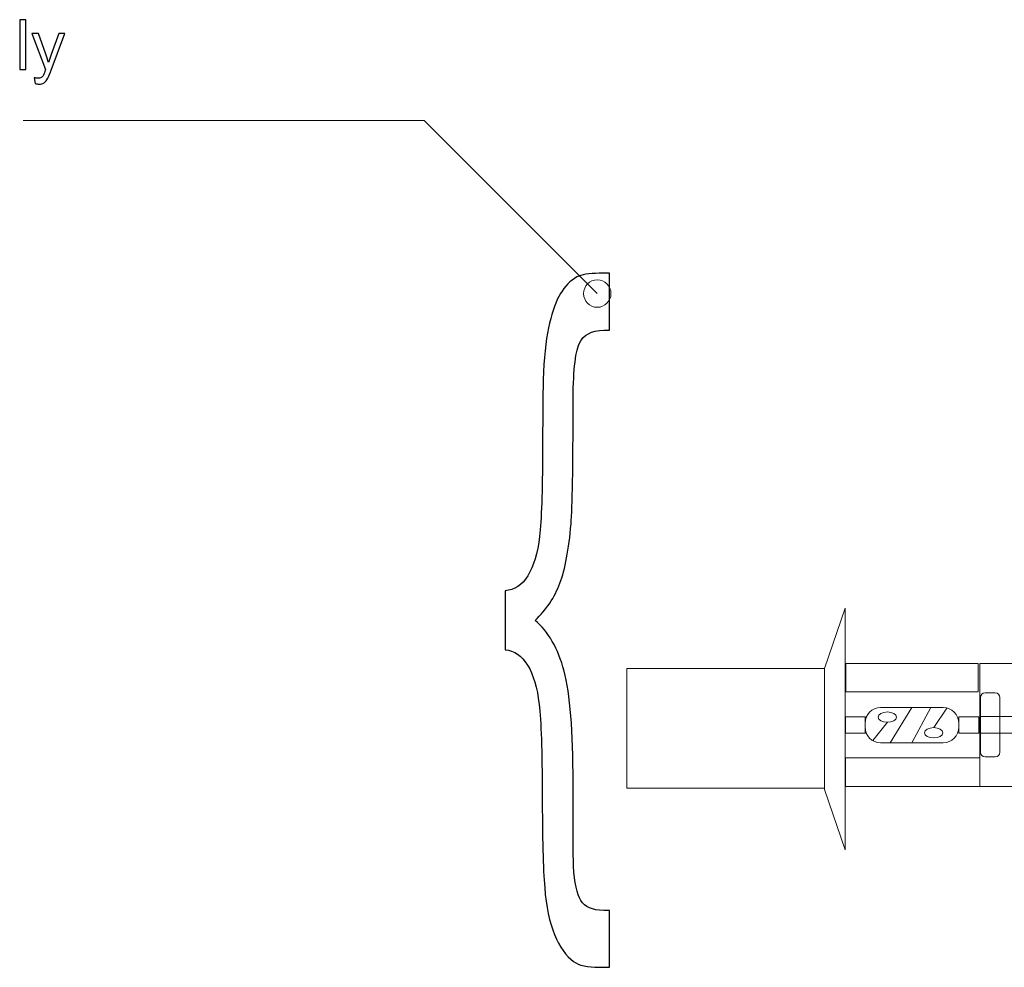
# Model space of a CAD drawing. Header units: millimetres. Extents: x -658 to -175, y -157 to 178.
# Tile 14 of 41: x -585 to -495, y 92 to 178. Entities that reach past the tile are written whole.
import ezdxf

# ---------------------------------------------------------------- set-up
doc = ezdxf.new("R2010")
doc.units = ezdxf.units.MM
doc.header["$MEASUREMENT"] = 0
doc.layers.add('Layer 1', color=7, linetype='Continuous')

msp = doc.modelspace()

# ---------------------------------------------------------------- linework, layer by layer
at = {"layer": 'Layer 1', "color": 2, "lineweight": 20}
msp.add_lwpolyline([(-529.273, 108.1098), (-511.2244, 108.1098), (-511.2244, 119.0254), (-529.273, 119.0254), (-529.273, 108.1098)], close=True, dxfattribs=at)
at = {"layer": 'Layer 1', "color": 250}
for points, knots in [([(-584.6745, 173.6959), (-584.6745, 173.6959), (-584.6745, 178.2424), (-584.6745, 178.2424), (-584.6745, 178.2424), (-584.6745, 178.2424), (-584.1157, 178.2424), (-584.1157, 178.2424), (-584.1157, 178.2424), (-584.1157, 178.2424), (-584.1157, 173.6959), (-584.1157, 173.6959), (-584.1157, 173.6959), (-584.1157, 173.6959), (-584.6745, 173.6959), (-584.6745, 173.6959)], [0, 0, 0, 0, 0.2, 0.2, 0.2, 0.2, 0.4, 0.4, 0.4, 0.4, 0.6, 0.6, 0.6, 0.6, 1, 1, 1, 1]), ([(-583.2765, 172.4291), (-583.2765, 172.4291), (-583.34, 172.9456), (-583.34, 172.9456), (-583.34, 172.9456), (-583.2172, 172.9127), (-583.1114, 172.8958), (-583.0204, 172.8958), (-583.0204, 172.8958), (-582.8955, 172.8958), (-582.796, 172.917), (-582.7219, 172.9583), (-582.7219, 172.9583), (-582.6468, 172.9995), (-582.5854, 173.0577), (-582.5378, 173.1318), (-582.5378, 173.1318), (-582.5029, 173.1879), (-582.4457, 173.3265), (-582.3674, 173.5488), (-582.3674, 173.5488), (-582.3568, 173.5795), (-582.341, 173.625), (-582.3177, 173.6853), (-582.3177, 173.6853), (-582.3177, 173.6853), (-583.5686, 176.9915), (-583.5686, 176.9915), (-583.5686, 176.9915), (-583.5686, 176.9915), (-582.9717, 176.9915), (-582.9717, 176.9915), (-582.9717, 176.9915), (-582.9717, 176.9915), (-582.2838, 175.0886), (-582.2838, 175.0886), (-582.2838, 175.0886), (-582.1938, 174.8484), (-582.1145, 174.5944), (-582.0436, 174.3277), (-582.0436, 174.3277), (-581.979, 174.5785), (-581.9028, 174.8262), (-581.8139, 175.0696), (-581.8139, 175.0696), (-581.8139, 175.0696), (-581.1112, 176.9915), (-581.1112, 176.9915), (-581.1112, 176.9915), (-581.1112, 176.9915), (-580.5535, 176.9915), (-580.5535, 176.9915), (-580.5535, 176.9915), (-580.5535, 176.9915), (-581.7991, 173.6388), (-581.7991, 173.6388), (-581.7991, 173.6388), (-581.9335, 173.2779), (-582.0383, 173.0302), (-582.1134, 172.8937), (-582.1134, 172.8937), (-582.2129, 172.7106), (-582.3272, 172.5762), (-582.4553, 172.4905), (-582.4553, 172.4905), (-582.5844, 172.4048), (-582.7378, 172.3624), (-582.9156, 172.3624), (-582.9156, 172.3624), (-583.0236, 172.3624), (-583.1442, 172.3846), (-583.2765, 172.4291)], [0, 0, 0, 0, 0.0526316, 0.0526316, 0.0526316, 0.0526316, 0.1052632, 0.1052632, 0.1052632, 0.1052632, 0.1578947, 0.1578947, 0.1578947, 0.1578947, 0.2105263, 0.2105263, 0.2105263, 0.2105263, 0.2631579, 0.2631579, 0.2631579, 0.2631579, 0.3157895, 0.3157895, 0.3157895, 0.3157895, 0.3684211, 0.3684211, 0.3684211, 0.3684211, 0.4210526, 0.4210526, 0.4210526, 0.4210526, 0.4736842, 0.4736842, 0.4736842, 0.4736842, 0.5263158, 0.5263158, 0.5263158, 0.5263158, 0.5789474, 0.5789474, 0.5789474, 0.5789474, 0.6315789, 0.6315789, 0.6315789, 0.6315789, 0.6842105, 0.6842105, 0.6842105, 0.6842105, 0.7368421, 0.7368421, 0.7368421, 0.7368421, 0.7894737, 0.7894737, 0.7894737, 0.7894737, 0.8421053, 0.8421053, 0.8421053, 0.8421053, 0.8947368, 0.8947368, 0.8947368, 0.8947368, 1, 1, 1, 1]), ([(-540.3892, 126.1341), (-539.5396, 126.1791), (-538.8476, 126.6292), (-538.313, 127.5069), (-538.313, 127.5069), (-537.7785, 128.3734), (-537.4184, 129.5662), (-537.244, 131.074), (-537.244, 131.074), (-537.0696, 132.5932), (-536.974, 135.1813), (-536.9627, 138.8497), (-536.9627, 138.8497), (-536.9571, 142.5182), (-536.9289, 144.9375), (-536.8783, 146.1078), (-536.8783, 146.1078), (-536.777, 147.9533), (-536.597, 149.4274), (-536.3269, 150.5527), (-536.3269, 150.5527), (-536.0625, 151.6667), (-535.7305, 152.5669), (-535.3367, 153.2421), (-535.3367, 153.2421), (-534.9428, 153.906), (-534.4364, 154.4236), (-533.8232, 154.7725), (-533.8232, 154.7725), (-533.4068, 154.9863), (-532.7316, 155.0988), (-531.7864, 155.0988), (-531.7864, 155.0988), (-531.7864, 155.0988), (-530.8693, 155.0988), (-530.8693, 155.0988), (-530.8693, 155.0988), (-530.8693, 155.0988), (-530.8693, 149.9), (-530.8693, 149.9), (-530.8693, 149.9), (-530.8693, 149.9), (-531.3757, 149.9), (-531.3757, 149.9), (-531.3757, 149.9), (-532.5066, 149.9), (-533.2549, 149.4836), (-533.6262, 148.6622), (-533.6262, 148.6622), (-533.992, 147.8407), (-534.1776, 146.0065), (-534.1776, 143.1483), (-534.1776, 143.1483), (-534.1776, 137.3981), (-534.2395, 133.7635), (-534.3633, 132.2443), (-534.3633, 132.2443), (-534.5602, 129.8925), (-534.9034, 128.0808), (-535.3817, 126.8092), (-535.3817, 126.8092), (-535.8656, 125.5377), (-536.6195, 124.4011), (-537.6548, 123.4221), (-537.6548, 123.4221), (-536.4338, 122.4094), (-535.5505, 120.8677), (-534.9991, 118.7972), (-534.9991, 118.7972), (-534.4533, 116.7267), (-534.1776, 113.3283), (-534.1776, 108.6134), (-534.1776, 108.6134), (-534.1776, 104.3373), (-534.1664, 101.7942), (-534.1439, 100.984), (-534.1439, 100.984), (-534.0539, 99.4874), (-533.8344, 98.4521), (-533.48, 97.8557), (-533.48, 97.8557), (-533.1199, 97.2593), (-532.4222, 96.9668), (-531.3813, 96.9668), (-531.3813, 96.9668), (-531.3813, 96.9668), (-530.8693, 96.9668), (-530.8693, 96.9668), (-530.8693, 96.9668), (-530.8693, 96.9668), (-530.8693, 91.768), (-530.8693, 91.768), (-530.8693, 91.768), (-530.8693, 91.768), (-531.792, 91.768), (-531.792, 91.768), (-531.792, 91.768), (-532.8667, 91.768), (-533.6488, 91.948), (-534.1326, 92.2968), (-534.1326, 92.2968), (-534.8303, 92.8032), (-535.4154, 93.6134), (-535.8768, 94.7499), (-535.8768, 94.7499), (-536.3382, 95.8752), (-536.6364, 97.3043), (-536.7714, 99.0373), (-536.7714, 99.0373), (-536.9121, 100.7702), (-536.9852, 103.6172), (-536.9965, 107.5669), (-536.9965, 107.5669), (-537.0077, 111.5166), (-537.1034, 114.2511), (-537.2778, 115.759), (-537.2778, 115.759), (-537.4522, 117.2781), (-537.801, 118.4709), (-538.3299, 119.3486), (-538.3299, 119.3486), (-538.8644, 120.2263), (-539.5452, 120.6877), (-540.3892, 120.7327), (-540.3892, 120.7327), (-540.3892, 120.7327), (-540.3892, 126.1341), (-540.3892, 126.1341)], [0, 0, 0, 0, 0.030303, 0.030303, 0.030303, 0.030303, 0.0606061, 0.0606061, 0.0606061, 0.0606061, 0.0909091, 0.0909091, 0.0909091, 0.0909091, 0.1212121, 0.1212121, 0.1212121, 0.1212121, 0.1515152, 0.1515152, 0.1515152, 0.1515152, 0.1818182, 0.1818182, 0.1818182, 0.1818182, 0.2121212, 0.2121212, 0.2121212, 0.2121212, 0.2424242, 0.2424242, 0.2424242, 0.2424242, 0.2727273, 0.2727273, 0.2727273, 0.2727273, 0.3030303, 0.3030303, 0.3030303, 0.3030303, 0.3333333, 0.3333333, 0.3333333, 0.3333333, 0.3636364, 0.3636364, 0.3636364, 0.3636364, 0.3939394, 0.3939394, 0.3939394, 0.3939394, 0.4242424, 0.4242424, 0.4242424, 0.4242424, 0.4545455, 0.4545455, 0.4545455, 0.4545455, 0.4848485, 0.4848485, 0.4848485, 0.4848485, 0.5151515, 0.5151515, 0.5151515, 0.5151515, 0.5454545, 0.5454545, 0.5454545, 0.5454545, 0.5757576, 0.5757576, 0.5757576, 0.5757576, 0.6060606, 0.6060606, 0.6060606, 0.6060606, 0.6363636, 0.6363636, 0.6363636, 0.6363636, 0.6666667, 0.6666667, 0.6666667, 0.6666667, 0.6969697, 0.6969697, 0.6969697, 0.6969697, 0.7272727, 0.7272727, 0.7272727, 0.7272727, 0.7575758, 0.7575758, 0.7575758, 0.7575758, 0.7878788, 0.7878788, 0.7878788, 0.7878788, 0.8181818, 0.8181818, 0.8181818, 0.8181818, 0.8484848, 0.8484848, 0.8484848, 0.8484848, 0.8787879, 0.8787879, 0.8787879, 0.8787879, 0.9090909, 0.9090909, 0.9090909, 0.9090909, 0.9393939, 0.9393939, 0.9393939, 0.9393939, 1, 1, 1, 1])]:
    msp.add_open_spline(points, degree=3, knots=knots, dxfattribs=at)
at = {"layer": 'Layer 1', "color": 250, "lineweight": 20}
for points in [[(-547.7585, 169.0332), (-547.7585, 169.0332), (-584.3587, 169.0326), (-584.3587, 169.0326)], [(-547.7585, 169.0332), (-547.7585, 169.0332), (-531.9711, 153.2458), (-531.9711, 153.2458)], [(-505.2451, 112.2637), (-505.2451, 112.2637), (-503.2607, 115.4641), (-503.2607, 115.4641)], [(-503.2607, 112.2637), (-503.2607, 112.2637), (-501.5409, 115.4641), (-501.5409, 115.4641)], [(-501.2764, 113.6388), (-501.2764, 113.6388), (-500.0835, 115.4277), (-500.0835, 115.4277)], [(-506.8258, 112.4536), (-506.8258, 112.4536), (-505.5003, 114.1285), (-505.5003, 114.1285)]]:
    msp.add_open_spline(points, degree=3, dxfattribs=at)
for points, knots in [([(-531.9711, 154.4958), (-532.6615, 154.4958), (-533.2211, 153.9362), (-533.2211, 153.2458), (-533.2211, 153.2458), (-533.2211, 152.5554), (-532.6615, 151.9958), (-531.9711, 151.9958), (-531.9711, 151.9958), (-531.2808, 151.9958), (-530.7211, 152.5554), (-530.7211, 153.2458), (-530.7211, 153.2458), (-530.7211, 153.9362), (-531.2808, 154.4958), (-531.9711, 154.4958)], [0, 0, 0, 0, 0.2, 0.2, 0.2, 0.2, 0.4, 0.4, 0.4, 0.4, 0.6, 0.6, 0.6, 0.6, 1, 1, 1, 1]), ([(-509.2932, 119.4993), (-509.2932, 119.4993), (-497.2326, 119.4993), (-497.2326, 119.4993), (-497.2326, 119.4993), (-497.2326, 119.4993), (-497.2326, 116.9007), (-497.2326, 116.9007), (-497.2326, 116.9007), (-497.2326, 116.9007), (-509.2932, 116.9007), (-509.2932, 116.9007), (-509.2932, 116.9007), (-509.2932, 116.9007), (-509.2932, 119.4993), (-509.2932, 119.4993)], [0, 0, 0, 0, 0.2, 0.2, 0.2, 0.2, 0.4, 0.4, 0.4, 0.4, 0.6, 0.6, 0.6, 0.6, 1, 1, 1, 1]), ([(-497.074, 119.4983), (-497.074, 119.4983), (-422.7755, 119.4983), (-422.7755, 119.4983), (-422.7755, 119.4983), (-422.7755, 119.4983), (-422.7755, 108.2753), (-422.7755, 108.2753), (-422.7755, 108.2753), (-422.7755, 108.2753), (-497.074, 108.2753), (-497.074, 108.2753), (-497.074, 108.2753), (-497.074, 108.2753), (-497.074, 119.4983), (-497.074, 119.4983)], [0, 0, 0, 0, 0.2, 0.2, 0.2, 0.2, 0.4, 0.4, 0.4, 0.4, 0.6, 0.6, 0.6, 0.6, 1, 1, 1, 1]), ([(-496.5842, 116.8126), (-496.5842, 116.8126), (-495.6676, 116.8126), (-495.6676, 116.8126), (-495.6676, 116.8126), (-495.4285, 116.8126), (-495.2329, 116.617), (-495.2329, 116.3779), (-495.2329, 116.3779), (-495.2329, 116.3779), (-495.2329, 111.3991), (-495.2329, 111.3991), (-495.2329, 111.3991), (-495.2329, 111.16), (-495.4285, 110.9644), (-495.6676, 110.9644), (-495.6676, 110.9644), (-495.6676, 110.9644), (-496.5842, 110.9644), (-496.5842, 110.9644), (-496.5842, 110.9644), (-496.8233, 110.9644), (-497.0189, 111.16), (-497.0189, 111.3991), (-497.0189, 111.3991), (-497.0189, 111.3991), (-497.0189, 116.3779), (-497.0189, 116.3779), (-497.0189, 116.3779), (-497.0189, 116.617), (-496.8233, 116.8126), (-496.5842, 116.8126)], [0, 0, 0, 0, 0.1111111, 0.1111111, 0.1111111, 0.1111111, 0.2222222, 0.2222222, 0.2222222, 0.2222222, 0.3333333, 0.3333333, 0.3333333, 0.3333333, 0.4444444, 0.4444444, 0.4444444, 0.4444444, 0.5555556, 0.5555556, 0.5555556, 0.5555556, 0.6666667, 0.6666667, 0.6666667, 0.6666667, 0.7777778, 0.7777778, 0.7777778, 0.7777778, 1, 1, 1, 1]), ([(-509.3344, 114.6375), (-509.3344, 114.6375), (-507.5155, 114.6375), (-507.5155, 114.6375), (-507.5155, 114.6375), (-507.5155, 114.6375), (-507.5155, 113.1375), (-507.5155, 113.1375), (-507.5155, 113.1375), (-507.5155, 113.1375), (-509.3344, 113.1375), (-509.3344, 113.1375), (-509.3344, 113.1375), (-509.3344, 113.1375), (-509.3344, 114.6375), (-509.3344, 114.6375)], [0, 0, 0, 0, 0.2, 0.2, 0.2, 0.2, 0.4, 0.4, 0.4, 0.4, 0.6, 0.6, 0.6, 0.6, 1, 1, 1, 1]), ([(-498.9783, 114.6293), (-498.9783, 114.6293), (-497.1594, 114.6293), (-497.1594, 114.6293), (-497.1594, 114.6293), (-497.1594, 114.6293), (-497.1594, 113.1293), (-497.1594, 113.1293), (-497.1594, 113.1293), (-497.1594, 113.1293), (-498.9783, 113.1293), (-498.9783, 113.1293), (-498.9783, 113.1293), (-498.9783, 113.1293), (-498.9783, 114.6293), (-498.9783, 114.6293)], [0, 0, 0, 0, 0.2, 0.2, 0.2, 0.2, 0.4, 0.4, 0.4, 0.4, 0.6, 0.6, 0.6, 0.6, 1, 1, 1, 1]), ([(-497.0106, 114.6425), (-497.0106, 114.6425), (-422.7755, 114.6425), (-422.7755, 114.6425), (-422.7755, 114.6425), (-422.7755, 114.6425), (-422.7755, 113.1425), (-422.7755, 113.1425), (-422.7755, 113.1425), (-422.7755, 113.1425), (-497.0106, 113.1425), (-497.0106, 113.1425), (-497.0106, 113.1425), (-497.0106, 113.1425), (-497.0106, 114.6425), (-497.0106, 114.6425)], [0, 0, 0, 0, 0.2, 0.2, 0.2, 0.2, 0.4, 0.4, 0.4, 0.4, 0.6, 0.6, 0.6, 0.6, 1, 1, 1, 1]), ([(-509.3147, 110.8732), (-509.3147, 110.8732), (-497.0613, 110.8732), (-497.0613, 110.8732), (-497.0613, 110.8732), (-497.0613, 110.8732), (-497.0613, 108.2746), (-497.0613, 108.2746), (-497.0613, 108.2746), (-497.0613, 108.2746), (-509.3147, 108.2746), (-509.3147, 108.2746), (-509.3147, 108.2746), (-509.3147, 108.2746), (-509.3147, 110.8732), (-509.3147, 110.8732)], [0, 0, 0, 0, 0.2, 0.2, 0.2, 0.2, 0.4, 0.4, 0.4, 0.4, 0.6, 0.6, 0.6, 0.6, 1, 1, 1, 1])]:
    msp.add_open_spline(points, degree=3, knots=knots, dxfattribs=at)
at = {"layer": 'Layer 1', "color": 2, "lineweight": 20}
msp.add_open_spline([(-511.2244, 108.0001), (-511.2244, 108.0001), (-511.2244, 119.0254), (-511.2244, 119.0254), (-511.2244, 119.0254), (-511.2244, 119.0254), (-509.3544, 124.5381), (-509.3544, 124.5381), (-509.3544, 124.5381), (-509.3544, 124.5381), (-509.3544, 102.4874), (-509.3544, 102.4874), (-509.3544, 102.4874), (-509.3544, 102.4874), (-511.2244, 108.0001), (-511.2244, 108.0001)], degree=3, knots=[0, 0, 0, 0, 0.2, 0.2, 0.2, 0.2, 0.4, 0.4, 0.4, 0.4, 0.6, 0.6, 0.6, 0.6, 1, 1, 1, 1], dxfattribs=at)
at = {"layer": 'Layer 1', "color": 252, "lineweight": 20}
for points, knots in [([(-506.119, 115.4641), (-506.119, 115.4641), (-500.4025, 115.4641), (-500.4025, 115.4641), (-500.4025, 115.4641), (-499.6225, 115.4641), (-498.9844, 114.826), (-498.9844, 114.046), (-498.9844, 114.046), (-498.9844, 114.046), (-498.9844, 113.6818), (-498.9844, 113.6818), (-498.9844, 113.6818), (-498.9844, 112.9018), (-499.6225, 112.2637), (-500.4025, 112.2637), (-500.4025, 112.2637), (-500.4025, 112.2637), (-506.119, 112.2637), (-506.119, 112.2637), (-506.119, 112.2637), (-506.899, 112.2637), (-507.5371, 112.9018), (-507.5371, 113.6818), (-507.5371, 113.6818), (-507.5371, 113.6818), (-507.5371, 114.046), (-507.5371, 114.046), (-507.5371, 114.046), (-507.5371, 114.826), (-506.899, 115.4641), (-506.119, 115.4641)], [0, 0, 0, 0, 0.1111111, 0.1111111, 0.1111111, 0.1111111, 0.2222222, 0.2222222, 0.2222222, 0.2222222, 0.3333333, 0.3333333, 0.3333333, 0.3333333, 0.4444444, 0.4444444, 0.4444444, 0.4444444, 0.5555556, 0.5555556, 0.5555556, 0.5555556, 0.6666667, 0.6666667, 0.6666667, 0.6666667, 0.7777778, 0.7777778, 0.7777778, 0.7777778, 1, 1, 1, 1]), ([(-505.5003, 115.0674), (-505.0395, 115.0674), (-504.666, 114.8572), (-504.666, 114.5979), (-504.666, 114.5979), (-504.666, 114.3387), (-505.0395, 114.1285), (-505.5003, 114.1285), (-505.5003, 114.1285), (-505.9611, 114.1285), (-506.3346, 114.3387), (-506.3346, 114.5979), (-506.3346, 114.5979), (-506.3346, 114.8572), (-505.9611, 115.0674), (-505.5003, 115.0674)], [0, 0, 0, 0, 0.2, 0.2, 0.2, 0.2, 0.4, 0.4, 0.4, 0.4, 0.6, 0.6, 0.6, 0.6, 1, 1, 1, 1]), ([(-501.2764, 113.6388), (-500.8156, 113.6388), (-500.4421, 113.4286), (-500.4421, 113.1693), (-500.4421, 113.1693), (-500.4421, 112.9101), (-500.8156, 112.6999), (-501.2764, 112.6999), (-501.2764, 112.6999), (-501.7372, 112.6999), (-502.1107, 112.9101), (-502.1107, 113.1693), (-502.1107, 113.1693), (-502.1107, 113.4286), (-501.7372, 113.6388), (-501.2764, 113.6388)], [0, 0, 0, 0, 0.2, 0.2, 0.2, 0.2, 0.4, 0.4, 0.4, 0.4, 0.6, 0.6, 0.6, 0.6, 1, 1, 1, 1])]:
    msp.add_open_spline(points, degree=3, knots=knots, dxfattribs=at)

doc.saveas('drawing.dxf')
